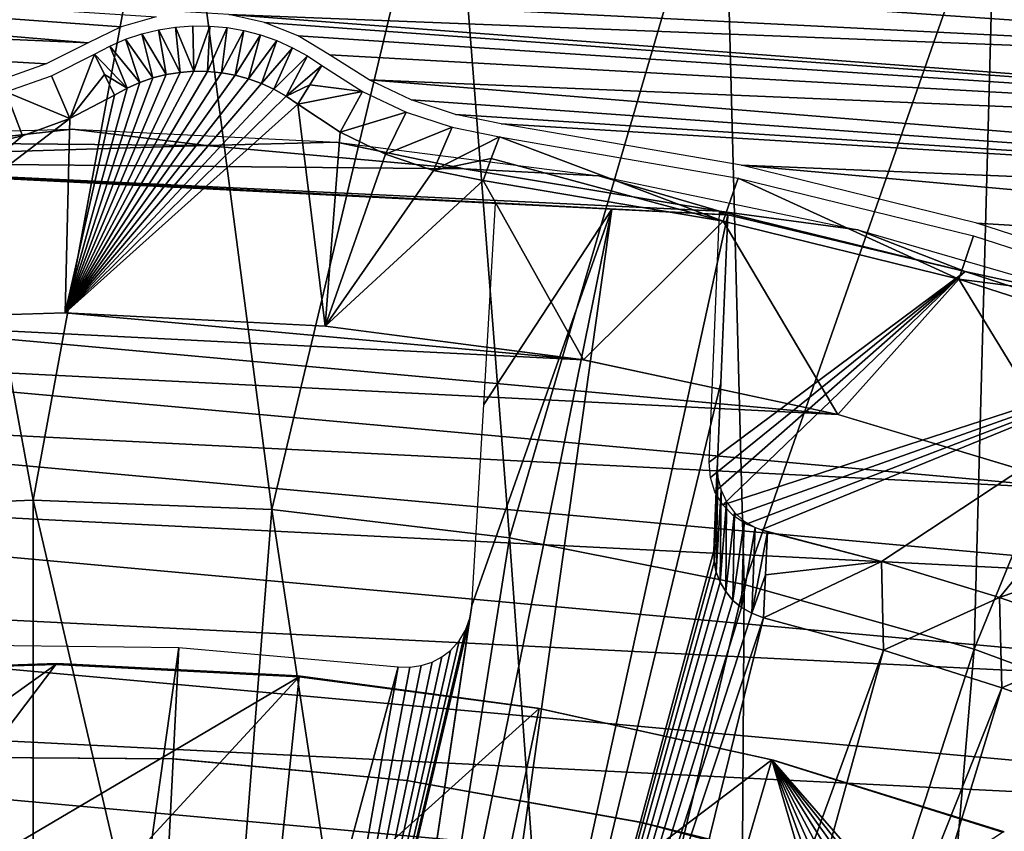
# Model space of a CAD drawing. Header units: millimetres. Extents: x -30.2 to 30.2, y -30.2 to 30.2.
# Tile 237 of 256: x -0.1 to 7.4, y 20.7 to 26.9. Entities that reach past the tile are written whole.
import ezdxf

# ---------------------------------------------------------------- set-up
doc = ezdxf.new("R2010")
doc.units = ezdxf.units.MM
doc.header["$LTSCALE"] = 52.148148
for name, color, linetype in [('1', 7, 'CONTINUOUS'), ('105', 7, 'CONTINUOUS'), ('106', 7, 'CONTINUOUS'), ('109', 7, 'CONTINUOUS'), ('141', 7, 'CONTINUOUS'), ('145', 7, 'CONTINUOUS'), ('146', 7, 'CONTINUOUS'), ('206', 7, 'CONTINUOUS'), ('209', 7, 'CONTINUOUS'), ('24', 7, 'CONTINUOUS'), ('32', 7, 'CONTINUOUS'), ('40', 7, 'CONTINUOUS'), ('50', 7, 'CONTINUOUS'), ('51', 7, 'CONTINUOUS'), ('65', 7, 'CONTINUOUS'), ('82', 7, 'CONTINUOUS'), ('89', 7, 'CONTINUOUS'), ('93', 7, 'CONTINUOUS')]:
    doc.layers.add(name, color=color, linetype=linetype)

msp = doc.modelspace()

# ---------------------------------------------------------------- linework, layer by layer
at = {"layer": '1', "color": 7, "linetype": 'CONTINUOUS'}
for points in [[(0, 23.1935, 6.367), (-1.0578, 28.9428, 6.0125), (-1.8197, 23.122, 6.367), (0, 23.1935, 6.367)], [(1.0578, 28.9428, 6.0125), (-1.0578, 28.9428, 6.0125), (0, 23.1935, 6.367), (1.0578, 28.9428, 6.0125)], [(1.8197, 23.122, 6.367), (1.0578, 28.9428, 6.0125), (0, 23.1935, 6.367), (1.8197, 23.122, 6.367)], [(3.1676, 28.7884, 6.0125), (1.0578, 28.9428, 6.0125), (1.8197, 23.122, 6.367), (3.1676, 28.7884, 6.0125)], [(3.6283, 22.908, 6.367), (3.1676, 28.7884, 6.0125), (1.8197, 23.122, 6.367), (3.6283, 22.908, 6.367)], [(5.2606, 28.4804, 6.0125), (3.1676, 28.7884, 6.0125), (3.6283, 22.908, 6.367), (5.2606, 28.4804, 6.0125)], [(5.4144, 22.5527, 6.367), (5.2606, 28.4804, 6.0125), (3.6283, 22.908, 6.367), (5.4144, 22.5527, 6.367)], [(7.3255, 28.0204, 6.0125), (5.2606, 28.4804, 6.0125), (5.4144, 22.5527, 6.367), (7.3255, 28.0204, 6.0125)], [(7.1672, 22.0584, 6.367), (7.3255, 28.0204, 6.0125), (5.4144, 22.5527, 6.367), (7.1672, 22.0584, 6.367)], [(9.3513, 27.4109, 6.0125), (7.3255, 28.0204, 6.0125), (7.1672, 22.0584, 6.367), (9.3513, 27.4109, 6.0125)], [(8.8758, 21.428, 6.367), (9.3513, 27.4109, 6.0125), (7.1672, 22.0584, 6.367), (8.8758, 21.428, 6.367)], [(0, 23.1935, 6.367), (-1.8197, 23.122, 6.367), (0, 17.3975, 6.644), (0, 23.1935, 6.367)], [(1.8197, 23.122, 6.367), (0, 23.1935, 6.367), (1.365, 17.3438, 6.644), (1.8197, 23.122, 6.367)], [(0, 23.1935, 6.367), (0, 17.3975, 6.644), (1.365, 17.3438, 6.644), (0, 23.1935, 6.367)], [(-1.8197, 23.122, 6.367), (-1.365, 17.3438, 6.644), (0, 17.3975, 6.644), (-1.8197, 23.122, 6.367)], [(1.8197, 23.122, 6.367), (1.365, 17.3438, 6.644), (2.7216, 17.1833, 6.644), (1.8197, 23.122, 6.367)], [(3.6283, 22.908, 6.367), (1.8197, 23.122, 6.367), (2.7216, 17.1833, 6.644), (3.6283, 22.908, 6.367)], [(3.6283, 22.908, 6.367), (2.7216, 17.1833, 6.644), (4.0614, 16.9168, 6.644), (3.6283, 22.908, 6.367)], [(5.4144, 22.5527, 6.367), (3.6283, 22.908, 6.367), (4.0614, 16.9168, 6.644), (5.4144, 22.5527, 6.367)], [(5.4144, 22.5527, 6.367), (4.0614, 16.9168, 6.644), (5.3761, 16.546, 6.644), (5.4144, 22.5527, 6.367)], [(7.1672, 22.0584, 6.367), (5.4144, 22.5527, 6.367), (5.3761, 16.546, 6.644), (7.1672, 22.0584, 6.367)], [(7.1672, 22.0584, 6.367), (5.3761, 16.546, 6.644), (6.6577, 16.0732, 6.644), (7.1672, 22.0584, 6.367)], [(8.8758, 21.428, 6.367), (7.1672, 22.0584, 6.367), (6.6577, 16.0732, 6.644), (8.8758, 21.428, 6.367)], [(8.8758, 21.428, 6.367), (6.6577, 16.0732, 6.644), (7.8983, 15.5013, 6.644), (8.8758, 21.428, 6.367)]]:
    msp.add_3dface(points, dxfattribs=at)
at = {"layer": '105', "color": 7, "linetype": 'CONTINUOUS'}
for points in [[(-2.7196, 25.769, -49.2), (-2.7037, 25.7682, -48.948), (5.2895, 25.3665, -49.2), (-2.7196, 25.769, -49.2)], [(-2.7196, 25.769, -49.2), (5.2895, 25.3665, -49.2), (2.5334, 25.505, -49.2096), (-2.7196, 25.769, -49.2)], [(0.0366, 25.6305, -49.2096), (-2.7196, 25.769, -49.2), (2.5334, 25.505, -49.2096), (0.0366, 25.6305, -49.2096)], [(-2.7196, 25.769, -49.2), (0.0366, 25.6305, -49.2096), (-0.1655, 25.6406, -49.2332), (-2.7196, 25.769, -49.2)], [(-2.7037, 25.7682, -48.948), (-2.6557, 25.7789, -48.7), (5.2737, 25.3673, -48.948), (-2.7037, 25.7682, -48.948)], [(5.2895, 25.3665, -49.2), (-2.7037, 25.7682, -48.948), (5.2737, 25.3673, -48.948), (5.2895, 25.3665, -49.2)], [(-2.6557, 25.7789, -48.7), (-2.6561, 25.772, -48.7), (5.2737, 25.3673, -48.948), (-2.6557, 25.7789, -48.7)], [(-2.6561, 25.772, -48.7), (5.2275, 25.3954, -48.7), (5.2737, 25.3673, -48.948), (-2.6561, 25.772, -48.7)], [(0.0366, 25.6305, -66.2096), (-0.1655, 25.6406, -66.2332), (-0.8736, 25.6762, -63.5854), (0.0366, 25.6305, -66.2096)], [(-0.7859, 25.6718, -63.7499), (0.0366, 25.6305, -66.2096), (-0.8736, 25.6762, -63.5854), (-0.7859, 25.6718, -63.7499)], [(-0.6621, 25.6656, -63.8994), (0.0366, 25.6305, -66.2096), (-0.7859, 25.6718, -63.7499), (-0.6621, 25.6656, -63.8994)], [(-0.5128, 25.6581, -64.0234), (0.0366, 25.6305, -66.2096), (-0.6621, 25.6656, -63.8994), (-0.5128, 25.6581, -64.0234)], [(2.5334, 25.505, -66.2096), (0.0366, 25.6305, -66.2096), (-0.5128, 25.6581, -64.0234), (2.5334, 25.505, -66.2096)], [(-0.3485, 25.6498, -64.1113), (2.5334, 25.505, -66.2096), (-0.5128, 25.6581, -64.0234), (-0.3485, 25.6498, -64.1113)], [(-0.1656, 25.6406, -64.1667), (2.5334, 25.505, -66.2096), (-0.3485, 25.6498, -64.1113), (-0.1656, 25.6406, -64.1667)], [(0.0366, 25.6305, -64.1904), (2.5334, 25.505, -66.2096), (-0.1656, 25.6406, -64.1667), (0.0366, 25.6305, -64.1904)], [(2.7356, 25.4948, -66.2333), (2.5334, 25.505, -66.2096), (0.0366, 25.6305, -64.1904), (2.7356, 25.4948, -66.2333)], [(2.9185, 25.4856, -66.2887), (2.7356, 25.4948, -66.2333), (0.0366, 25.6305, -64.1904), (2.9185, 25.4856, -66.2887)], [(3.0827, 25.4774, -66.3766), (2.9185, 25.4856, -66.2887), (0.0366, 25.6305, -64.1904), (3.0827, 25.4774, -66.3766)], [(2.5334, 25.505, -64.1904), (3.0827, 25.4774, -66.3766), (0.0366, 25.6305, -64.1904), (2.5334, 25.505, -64.1904)], [(3.2321, 25.4699, -66.5006), (3.0827, 25.4774, -66.3766), (2.5334, 25.505, -64.1904), (3.2321, 25.4699, -66.5006)], [(3.3559, 25.4637, -66.6501), (3.2321, 25.4699, -66.5006), (2.5334, 25.505, -64.1904), (3.3559, 25.4637, -66.6501)], [(3.4436, 25.4592, -66.8146), (3.3559, 25.4637, -66.6501), (2.5334, 25.505, -64.1904), (3.4436, 25.4592, -66.8146)], [(2.7355, 25.4948, -64.1668), (3.4436, 25.4592, -66.8146), (2.5334, 25.505, -64.1904), (2.7355, 25.4948, -64.1668)], [(2.5334, 25.505, -49.2096), (5.2895, 25.3665, -49.2), (2.7356, 25.4948, -49.2333), (2.5334, 25.505, -49.2096)], [(3.499, 25.4565, -66.9977), (3.4436, 25.4592, -66.8146), (2.7355, 25.4948, -64.1668), (3.499, 25.4565, -66.9977)], [(2.9183, 25.4856, -64.1113), (3.499, 25.4565, -66.9977), (2.7355, 25.4948, -64.1668), (2.9183, 25.4856, -64.1113)], [(2.7356, 25.4948, -49.2333), (5.2895, 25.3665, -49.2), (2.9185, 25.4856, -49.2887), (2.7356, 25.4948, -49.2333)], [(3.0826, 25.4774, -64.0235), (3.499, 25.4565, -66.9977), (2.9183, 25.4856, -64.1113), (3.0826, 25.4774, -64.0235)], [(2.9185, 25.4856, -49.2887), (5.2895, 25.3665, -49.2), (3.0827, 25.4774, -49.3766), (2.9185, 25.4856, -49.2887)], [(3.2319, 25.4699, -63.8995), (3.499, 25.4565, -66.9977), (3.0826, 25.4774, -64.0235), (3.2319, 25.4699, -63.8995)], [(3.0827, 25.4774, -49.3766), (5.2895, 25.3665, -49.2), (3.2321, 25.4699, -49.5006), (3.0827, 25.4774, -49.3766)], [(3.5225, 25.4553, -67.2), (3.499, 25.4565, -66.9977), (3.2319, 25.4699, -63.8995), (3.5225, 25.4553, -67.2)], [(3.3558, 25.4637, -63.75), (3.5225, 25.4553, -67.2), (3.2319, 25.4699, -63.8995), (3.3558, 25.4637, -63.75)], [(3.2321, 25.4699, -49.5006), (5.2895, 25.3665, -49.2), (3.3559, 25.4637, -49.6501), (3.2321, 25.4699, -49.5006)], [(3.4435, 25.4592, -63.5856), (3.5225, 25.4553, -67.2), (3.3558, 25.4637, -63.75), (3.4435, 25.4592, -63.5856)], [(3.3559, 25.4637, -49.6501), (5.2895, 25.3665, -49.2), (3.4436, 25.4592, -49.8146), (3.3559, 25.4637, -49.6501)], [(5.2895, 25.3665, -119.7641), (3.5225, 25.4553, -67.2), (3.4435, 25.4592, -63.5856), (5.2895, 25.3665, -119.7641)], [(3.4989, 25.4565, -63.4024), (5.2895, 25.3665, -119.7641), (3.4435, 25.4592, -63.5856), (3.4989, 25.4565, -63.4024)], [(3.4436, 25.4592, -49.8146), (5.2895, 25.3665, -49.2), (3.499, 25.4565, -49.9977), (3.4436, 25.4592, -49.8146)], [(3.5225, 25.4553, -63.2), (5.2895, 25.3665, -119.7641), (3.4989, 25.4565, -63.4024), (3.5225, 25.4553, -63.2)], [(3.499, 25.4565, -49.9977), (5.2895, 25.3665, -49.2), (3.5225, 25.4553, -50.2), (3.499, 25.4565, -49.9977)], [(3.5225, 25.4553, -119.9788), (3.5225, 25.4553, -67.2), (4.4078, 25.4108, -119.8862), (3.5225, 25.4553, -119.9788)], [(4.4078, 25.4108, -119.8862), (3.5225, 25.4553, -67.2), (5.2895, 25.3665, -119.7641), (4.4078, 25.4108, -119.8862)], [(5.2895, 25.3665, -49.2), (5.2895, 25.3665, -119.7641), (3.5225, 25.4553, -50.2), (5.2895, 25.3665, -49.2)], [(3.5225, 25.4553, -50.2), (5.2895, 25.3665, -119.7641), (3.5225, 25.4553, -63.2), (3.5225, 25.4553, -50.2)]]:
    msp.add_3dface(points, dxfattribs=at)
at = {"layer": '106', "color": 7, "linetype": 'CONTINUOUS'}
for points in [[(3.5225, 25.4553, -119.9788), (4.4078, 25.4108, -119.8862), (3.4321, 23.9234, -121.5113), (3.5225, 25.4553, -119.9788)], [(2.1132, 14.1359, -131.4064), (4.4078, 25.4108, -119.8862), (2.8042, 14.0152, -131.4064), (2.1132, 14.1359, -131.4064)], [(4.4078, 25.4108, -119.8862), (2.1132, 14.1359, -131.4064), (3.3417, 22.3911, -123.0437), (4.4078, 25.4108, -119.8862)], [(4.4078, 25.4108, -119.8862), (5.2895, 25.3665, -119.7641), (2.8042, 14.0152, -131.4064), (4.4078, 25.4108, -119.8862)], [(2.8042, 14.0152, -131.4064), (5.2895, 25.3665, -119.7641), (5.2365, 24.0881, -121.028), (2.8042, 14.0152, -131.4064)], [(3.4321, 23.9234, -121.5113), (4.4078, 25.4108, -119.8862), (3.3417, 22.3911, -123.0437), (3.4321, 23.9234, -121.5113)], [(5.1834, 22.8084, -122.2912), (2.8042, 14.0152, -131.4064), (5.2365, 24.0881, -121.028), (5.1834, 22.8084, -122.2912)], [(5.1864, 22.7251, -122.372), (2.8042, 14.0152, -131.4064), (5.1834, 22.8084, -122.2912), (5.1864, 22.7251, -122.372)], [(5.2025, 22.6459, -122.4457), (2.8042, 14.0152, -131.4064), (5.1864, 22.7251, -122.372), (5.2025, 22.6459, -122.4457)], [(5.2318, 22.5706, -122.5127), (2.8042, 14.0152, -131.4064), (5.2025, 22.6459, -122.4457), (5.2318, 22.5706, -122.5127)], [(5.2744, 22.4971, -122.5746), (2.8042, 14.0152, -131.4064), (5.2318, 22.5706, -122.5127), (5.2744, 22.4971, -122.5746)], [(5.3292, 22.4308, -122.6267), (2.8042, 14.0152, -131.4064), (5.2744, 22.4971, -122.5746), (5.3292, 22.4308, -122.6267)], [(5.3951, 22.3767, -122.6641), (2.8042, 14.0152, -131.4064), (5.3292, 22.4308, -122.6267), (5.3951, 22.3767, -122.6641)], [(3.3417, 22.3911, -123.0437), (2.1132, 14.1359, -131.4064), (3.3264, 22.2944, -123.1417), (3.3417, 22.3911, -123.0437)], [(5.4726, 22.3329, -122.6884), (2.8042, 14.0152, -131.4064), (5.3951, 22.3767, -122.6641), (5.4726, 22.3329, -122.6884)], [(2.1132, 14.1359, -131.4064), (1.417, 14.2226, -131.4064), (3.3264, 22.2944, -123.1417), (2.1132, 14.1359, -131.4064)], [(3.3264, 22.2944, -123.1417), (1.417, 14.2226, -131.4064), (3.2934, 22.2042, -123.236), (3.3264, 22.2944, -123.1417)], [(5.5618, 22.2989, -122.7), (2.8042, 14.0152, -131.4064), (5.4726, 22.3329, -122.6884), (5.5618, 22.2989, -122.7)], [(3.4886, 13.8607, -131.4064), (2.8042, 14.0152, -131.4064), (5.5618, 22.2989, -122.7), (3.4886, 13.8607, -131.4064)], [(6.4749, 22.0511, -122.7), (3.4886, 13.8607, -131.4064), (5.5618, 22.2989, -122.7), (6.4749, 22.0511, -122.7)], [(3.2934, 22.2042, -123.236), (1.417, 14.2226, -131.4064), (3.2436, 22.1221, -123.3247), (3.2934, 22.2042, -123.236)], [(3.2436, 22.1221, -123.3247), (1.417, 14.2226, -131.4064), (3.178, 22.0497, -123.4059), (3.2436, 22.1221, -123.3247)], [(0.0161, 14.293, -131.4064), (-0.6852, 14.2766, -131.4064), (-0.5675, 22.0927, -123.5838), (0.0161, 14.293, -131.4064)], [(1.1093, 22.0721, -123.5838), (0.0161, 14.293, -131.4064), (-0.5675, 22.0927, -123.5838), (1.1093, 22.0721, -123.5838)], [(0.7174, 14.275, -131.4064), (0.0161, 14.293, -131.4064), (1.1093, 22.0721, -123.5838), (0.7174, 14.275, -131.4064)], [(2.7797, 21.9245, -123.5838), (0.7174, 14.275, -131.4064), (1.1093, 22.0721, -123.5838), (2.7797, 21.9245, -123.5838)], [(3.178, 22.0497, -123.4059), (1.417, 14.2226, -131.4064), (3.113, 21.9996, -123.4648), (3.178, 22.0497, -123.4059)], [(4.1645, 13.6729, -131.4064), (3.4886, 13.8607, -131.4064), (6.4749, 22.0511, -122.7), (4.1645, 13.6729, -131.4064)], [(7.3771, 21.7659, -122.7), (4.1645, 13.6729, -131.4064), (6.4749, 22.0511, -122.7), (7.3771, 21.7659, -122.7)], [(3.113, 21.9996, -123.4648), (1.417, 14.2226, -131.4064), (3.0391, 21.961, -123.5134), (3.113, 21.9996, -123.4648)], [(1.417, 14.2226, -131.4064), (0.7174, 14.275, -131.4064), (2.7797, 21.9245, -123.5838), (1.417, 14.2226, -131.4064)], [(3.0391, 21.961, -123.5134), (1.417, 14.2226, -131.4064), (2.956, 21.9336, -123.5519), (3.0391, 21.961, -123.5134)], [(2.956, 21.9336, -123.5519), (1.417, 14.2226, -131.4064), (2.8696, 21.9215, -123.5753), (2.956, 21.9336, -123.5519)], [(2.8696, 21.9215, -123.5753), (1.417, 14.2226, -131.4064), (2.7797, 21.9245, -123.5838), (2.8696, 21.9215, -123.5753)], [(4.8304, 13.4521, -131.4064), (4.1645, 13.6729, -131.4064), (7.3771, 21.7659, -122.7), (4.8304, 13.4521, -131.4064)], [(8.2667, 21.4438, -122.7), (4.8304, 13.4521, -131.4064), (7.3771, 21.7659, -122.7), (8.2667, 21.4438, -122.7)], [(5.4846, 13.1988, -131.4064), (4.8304, 13.4521, -131.4064), (8.2667, 21.4438, -122.7), (5.4846, 13.1988, -131.4064)], [(9.1424, 21.0853, -122.7), (5.4846, 13.1988, -131.4064), (8.2667, 21.4438, -122.7), (9.1424, 21.0853, -122.7)], [(6.1256, 12.9138, -131.4064), (5.4846, 13.1988, -131.4064), (9.1424, 21.0853, -122.7), (6.1256, 12.9138, -131.4064)], [(10.0025, 20.6911, -122.7), (6.1256, 12.9138, -131.4064), (9.1424, 21.0853, -122.7), (10.0025, 20.6911, -122.7)], [(10.8457, 20.2619, -122.7), (6.1256, 12.9138, -131.4064), (10.0025, 20.6911, -122.7), (10.8457, 20.2619, -122.7)]]:
    msp.add_3dface(points, dxfattribs=at)
at = {"layer": '109', "color": 7, "linetype": 'CONTINUOUS'}
for points in [[(5.5441, 22.9682, -48.7), (6.4593, 22.7269, -48.7), (5.5797, 22.9573, -48.9466), (5.5441, 22.9682, -48.7)], [(5.5916, 22.9522, -49.1956), (6.4593, 22.7269, -48.7), (5.5767, 22.6257, -85.9462), (5.5916, 22.9522, -49.1956)], [(5.5797, 22.9573, -48.9466), (6.4593, 22.7269, -48.7), (5.5916, 22.9522, -49.1956), (5.5797, 22.9573, -48.9466)], [(6.4593, 22.7269, -48.7), (6.4749, 22.0511, -122.7), (5.5618, 22.2989, -122.7), (6.4593, 22.7269, -48.7)], [(6.4593, 22.7269, -48.7), (5.5618, 22.2989, -122.7), (5.5767, 22.6257, -85.9462), (6.4593, 22.7269, -48.7)], [(6.4593, 22.7269, -48.7), (7.3592, 22.4517, -48.7), (6.4749, 22.0511, -122.7), (6.4593, 22.7269, -48.7)], [(7.3592, 22.4517, -48.7), (7.3771, 21.7659, -122.7), (6.4749, 22.0511, -122.7), (7.3592, 22.4517, -48.7)], [(7.3592, 22.4517, -48.7), (8.2439, 22.1426, -48.7), (7.3771, 21.7659, -122.7), (7.3592, 22.4517, -48.7)], [(8.2439, 22.1426, -48.7), (8.2667, 21.4438, -122.7), (7.3771, 21.7659, -122.7), (8.2439, 22.1426, -48.7)]]:
    msp.add_3dface(points, dxfattribs=at)
at = {"layer": '141', "color": 7, "linetype": 'CONTINUOUS'}
for points in [[(5.1834, 22.8084, -122.2912), (5.2365, 24.0881, -121.028), (5.2895, 25.3665, -49.2), (5.1834, 22.8084, -122.2912)], [(5.1834, 22.8084, -122.2912), (5.2895, 25.3665, -49.2), (5.2104, 23.4587, -49.2), (5.1834, 22.8084, -122.2912)], [(5.2895, 25.3665, -119.7641), (5.2895, 25.3665, -49.2), (5.2365, 24.0881, -121.028), (5.2895, 25.3665, -119.7641)]]:
    msp.add_3dface(points, dxfattribs=at)
at = {"layer": '145', "color": 7, "linetype": 'CONTINUOUS'}
for points in [[(5.1834, 22.8084, -122.2912), (5.2104, 23.4587, -49.2), (5.2153, 23.3647, -49.1992), (5.1834, 22.8084, -122.2912)], [(5.1864, 22.7251, -122.372), (5.1834, 22.8084, -122.2912), (5.2153, 23.3647, -49.1992), (5.1864, 22.7251, -122.372)], [(5.2025, 22.6459, -122.4457), (5.1864, 22.7251, -122.372), (5.2153, 23.3647, -49.1992), (5.2025, 22.6459, -122.4457)], [(5.2393, 23.2691, -49.1983), (5.2025, 22.6459, -122.4457), (5.2153, 23.3647, -49.1992), (5.2393, 23.2691, -49.1983)], [(5.2318, 22.5706, -122.5127), (5.2025, 22.6459, -122.4457), (5.2393, 23.2691, -49.1983), (5.2318, 22.5706, -122.5127)], [(5.2816, 23.18, -49.1975), (5.2318, 22.5706, -122.5127), (5.2393, 23.2691, -49.1983), (5.2816, 23.18, -49.1975)], [(5.2744, 22.4971, -122.5746), (5.2318, 22.5706, -122.5127), (5.2816, 23.18, -49.1975), (5.2744, 22.4971, -122.5746)], [(5.3405, 23.101, -49.1969), (5.2744, 22.4971, -122.5746), (5.2816, 23.18, -49.1975), (5.3405, 23.101, -49.1969)], [(5.3292, 22.4308, -122.6267), (5.2744, 22.4971, -122.5746), (5.3405, 23.101, -49.1969), (5.3292, 22.4308, -122.6267)], [(5.4138, 23.0351, -49.1963), (5.3292, 22.4308, -122.6267), (5.3405, 23.101, -49.1969), (5.4138, 23.0351, -49.1963)], [(5.3951, 22.3767, -122.6641), (5.3292, 22.4308, -122.6267), (5.4138, 23.0351, -49.1963), (5.3951, 22.3767, -122.6641)], [(5.4986, 22.9849, -49.1959), (5.3951, 22.3767, -122.6641), (5.4138, 23.0351, -49.1963), (5.4986, 22.9849, -49.1959)], [(5.4726, 22.3329, -122.6884), (5.3951, 22.3767, -122.6641), (5.4986, 22.9849, -49.1959), (5.4726, 22.3329, -122.6884)], [(5.5916, 22.9522, -49.1956), (5.4726, 22.3329, -122.6884), (5.4986, 22.9849, -49.1959), (5.5916, 22.9522, -49.1956)], [(5.4726, 22.3329, -122.6884), (5.5916, 22.9522, -49.1956), (5.5767, 22.6257, -85.9462), (5.4726, 22.3329, -122.6884)], [(5.5618, 22.2989, -122.7), (5.4726, 22.3329, -122.6884), (5.5767, 22.6257, -85.9462), (5.5618, 22.2989, -122.7)]]:
    msp.add_3dface(points, dxfattribs=at)
at = {"layer": '146', "color": 7, "linetype": 'CONTINUOUS'}
for points in [[(0.2996, 26.0204, -46), (-0.6601, 25.9124, -48.7), (-1.714, 25.9656, -46), (0.2996, 26.0204, -46)], [(1.3195, 25.8942, -48.7), (-0.6601, 25.9124, -48.7), (0.2996, 26.0204, -46), (1.3195, 25.8942, -48.7)], [(2.3111, 25.9193, -46), (1.3195, 25.8942, -48.7), (0.2996, 26.0204, -46), (2.3111, 25.9193, -46)], [(3.2819, 25.7176, -48.7), (1.3195, 25.8942, -48.7), (2.3111, 25.9193, -46), (3.2819, 25.7176, -48.7)], [(4.309, 25.6629, -46), (3.2819, 25.7176, -48.7), (2.3111, 25.9193, -46), (4.309, 25.6629, -46)], [(5.2275, 25.3954, -48.7), (3.2819, 25.7176, -48.7), (4.309, 25.6629, -46), (5.2275, 25.3954, -48.7)], [(6.2815, 25.2526, -46), (5.2275, 25.3954, -48.7), (4.309, 25.6629, -46), (6.2815, 25.2526, -46)], [(7.098, 24.9364, -48.7), (5.2275, 25.3954, -48.7), (6.2815, 25.2526, -46), (7.098, 24.9364, -48.7)], [(8.2163, 24.6909, -46), (7.098, 24.9364, -48.7), (6.2815, 25.2526, -46), (8.2163, 24.6909, -46)], [(8.9144, 24.3471, -48.7), (7.098, 24.9364, -48.7), (8.2163, 24.6909, -46), (8.9144, 24.3471, -48.7)]]:
    msp.add_3dface(points, dxfattribs=at)
at = {"layer": '206', "color": 7, "linetype": 'CONTINUOUS'}
for points in [[(-3.0855, 19.6098, -121.7), (-1.4502, 19.7966, -121.7), (0.1735, 21.9427, -121.7), (-3.0855, 19.6098, -121.7)], [(-1.6689, 21.8847, -121.7), (-3.0855, 19.6098, -121.7), (0.1735, 21.9427, -121.7), (-1.6689, 21.8847, -121.7)], [(0.1735, 21.9427, -121.7), (-1.4502, 19.7966, -121.7), (2.0274, 21.8495, -121.7), (0.1735, 21.9427, -121.7)], [(-1.4502, 19.7966, -121.7), (0.1814, 19.8491, -121.7), (2.0274, 21.8495, -121.7), (-1.4502, 19.7966, -121.7)], [(0.1814, 19.8491, -121.7), (1.8096, 19.7673, -121.7), (2.0274, 21.8495, -121.7), (0.1814, 19.8491, -121.7)], [(2.0274, 21.8495, -121.7), (1.8096, 19.7673, -121.7), (3.8547, 21.6071, -121.7), (2.0274, 21.8495, -121.7)], [(1.8096, 19.7673, -121.7), (3.4276, 19.5515, -121.7), (3.8547, 21.6071, -121.7), (1.8096, 19.7673, -121.7)], [(3.8547, 21.6071, -121.7), (3.4276, 19.5515, -121.7), (5.6266, 21.2155, -121.7), (3.8547, 21.6071, -121.7)], [(3.4276, 19.5515, -121.7), (5.0357, 19.2017, -121.7), (5.6266, 21.2155, -121.7), (3.4276, 19.5515, -121.7)], [(5.0357, 19.2017, -121.7), (5.9777, 20.0111, -121.7), (5.6266, 21.2155, -121.7), (5.0357, 19.2017, -121.7)], [(5.6266, 21.2155, -121.7), (5.9777, 20.0111, -121.7), (6.0408, 20.0674, -121.7), (5.6266, 21.2155, -121.7)], [(7.3816, 20.6651, -121.7), (5.6266, 21.2155, -121.7), (6.568, 20.1334, -121.7), (7.3816, 20.6651, -121.7)], [(6.568, 20.1334, -121.7), (5.6266, 21.2155, -121.7), (6.4717, 20.1586, -121.7), (6.568, 20.1334, -121.7)], [(6.4717, 20.1586, -121.7), (5.6266, 21.2155, -121.7), (6.3759, 20.1682, -121.7), (6.4717, 20.1586, -121.7)], [(6.3759, 20.1682, -121.7), (5.6266, 21.2155, -121.7), (6.2805, 20.1624, -121.7), (6.3759, 20.1682, -121.7)], [(6.2805, 20.1624, -121.7), (5.6266, 21.2155, -121.7), (6.1923, 20.143, -121.7), (6.2805, 20.1624, -121.7)], [(6.1923, 20.143, -121.7), (5.6266, 21.2155, -121.7), (6.1124, 20.1113, -121.7), (6.1923, 20.143, -121.7)], [(6.1124, 20.1113, -121.7), (5.6266, 21.2155, -121.7), (6.0408, 20.0674, -121.7), (6.1124, 20.1113, -121.7)]]:
    msp.add_3dface(points, dxfattribs=at)
at = {"layer": '209', "color": 7, "linetype": 'CONTINUOUS'}
for points in [[(-1.6689, 21.8847, -121.7), (0.1735, 21.9427, -121.7), (-1.6558, 21.8874, -34.7), (-1.6689, 21.8847, -121.7)], [(-1.6558, 21.8874, -34.7), (0.1735, 21.9427, -121.7), (0.1824, 21.9492, -34.7), (-1.6558, 21.8874, -34.7)], [(0.1735, 21.9427, -121.7), (2.0274, 21.8495, -121.7), (0.1824, 21.9492, -34.7), (0.1735, 21.9427, -121.7)], [(0.1824, 21.9492, -34.7), (2.0274, 21.8495, -121.7), (2.0193, 21.8569, -34.7), (0.1824, 21.9492, -34.7)], [(2.0274, 21.8495, -121.7), (3.8547, 21.6071, -121.7), (2.0193, 21.8569, -34.7), (2.0274, 21.8495, -121.7)], [(2.0193, 21.8569, -34.7), (3.8547, 21.6071, -121.7), (3.842, 21.6111, -34.7), (2.0193, 21.8569, -34.7)], [(3.8547, 21.6071, -121.7), (5.6266, 21.2155, -121.7), (3.842, 21.6111, -34.7), (3.8547, 21.6071, -121.7)], [(3.842, 21.6111, -34.7), (5.6266, 21.2155, -121.7), (5.6377, 21.2136, -34.7), (3.842, 21.6111, -34.7)], [(5.6266, 21.2155, -121.7), (7.3816, 20.6651, -121.7), (5.6377, 21.2136, -34.7), (5.6266, 21.2155, -121.7)], [(5.6377, 21.2136, -34.7), (7.3816, 20.6651, -121.7), (7.3939, 20.6671, -34.7), (5.6377, 21.2136, -34.7)]]:
    msp.add_3dface(points, dxfattribs=at)
at = {"layer": '24', "color": 7, "linetype": 'CONTINUOUS'}
for points in [[(3.5523, 25.9615, -36.0965), (5.255, 25.3179, -46), (3.4897, 25.7955, -41.0481), (3.5523, 25.9615, -36.0965)], [(5.37, 25.6473, -36.0965), (5.255, 25.3179, -46), (3.5523, 25.9615, -36.0965), (5.37, 25.6473, -36.0965)], [(5.255, 25.3179, -46), (3.427, 25.6295, -46), (3.4897, 25.7955, -41.0481), (5.255, 25.3179, -46)], [(7.0506, 24.8777, -46), (5.255, 25.3179, -46), (5.37, 25.6473, -36.0965), (7.0506, 24.8777, -46)], [(7.1611, 25.2059, -36.0965), (7.0506, 24.8777, -46), (5.37, 25.6473, -36.0965), (7.1611, 25.2059, -36.0965)], [(8.9167, 24.6396, -36.0965), (7.0506, 24.8777, -46), (7.1611, 25.2059, -36.0965), (8.9167, 24.6396, -36.0965)], [(8.8145, 24.3088, -46), (7.0506, 24.8777, -46), (8.9167, 24.6396, -36.0965), (8.8145, 24.3088, -46)]]:
    msp.add_3dface(points, dxfattribs=at)
at = {"layer": '32', "color": 7, "linetype": 'CONTINUOUS'}
for points in [[(1.2249, 26.4598, -46), (1.3298, 26.4591, -46), (0.2458, 24.6196, -46), (1.2249, 26.4598, -46)], [(1.1193, 26.4517, -46), (1.2249, 26.4598, -46), (0.2458, 24.6196, -46), (1.1193, 26.4517, -46)], [(1.3298, 26.4591, -46), (1.4342, 26.4493, -46), (0.2458, 24.6196, -46), (1.3298, 26.4591, -46)], [(1.0149, 26.4347, -46), (1.1193, 26.4517, -46), (0.2458, 24.6196, -46), (1.0149, 26.4347, -46)], [(1.4342, 26.4493, -46), (1.5385, 26.4306, -46), (0.2458, 24.6196, -46), (1.4342, 26.4493, -46)], [(0.9134, 26.409, -46), (1.0149, 26.4347, -46), (0.2458, 24.6196, -46), (0.9134, 26.409, -46)], [(1.5385, 26.4306, -46), (1.6406, 26.4033, -46), (0.2458, 24.6196, -46), (1.5385, 26.4306, -46)], [(0.8142, 26.3746, -46), (0.9134, 26.409, -46), (0.2458, 24.6196, -46), (0.8142, 26.3746, -46)], [(1.6406, 26.4033, -46), (1.739, 26.3676, -46), (0.2458, 24.6196, -46), (1.6406, 26.4033, -46)], [(0.7168, 26.3314, -46), (0.8142, 26.3746, -46), (0.2458, 24.6196, -46), (0.7168, 26.3314, -46)], [(1.739, 26.3676, -46), (1.8343, 26.3234, -46), (0.2458, 24.6196, -46), (1.739, 26.3676, -46)], [(0.6214, 26.2795, -46), (0.7168, 26.3314, -46), (0.2458, 24.6196, -46), (0.6214, 26.2795, -46)], [(1.8343, 26.3234, -46), (1.9269, 26.2706, -46), (0.2458, 24.6196, -46), (1.8343, 26.3234, -46)], [(0.2796, 26.1005, -46), (0.6214, 26.2795, -46), (0.2458, 24.6196, -46), (0.2796, 26.1005, -46)], [(1.9269, 26.2706, -46), (2.0166, 26.2094, -46), (0.2458, 24.6196, -46), (1.9269, 26.2706, -46)], [(0.2458, 24.6196, -46), (2.0166, 26.2094, -46), (2.2239, 24.5202, -46), (0.2458, 24.6196, -46)], [(2.0166, 26.2094, -46), (2.3387, 25.997, -46), (2.2239, 24.5202, -46), (2.0166, 26.2094, -46)], [(-0.0812, 25.9673, -46), (0.2796, 26.1005, -46), (-1.7382, 24.5595, -46), (-0.0812, 25.9673, -46)], [(-1.7382, 24.5595, -46), (0.2796, 26.1005, -46), (0.2458, 24.6196, -46), (-1.7382, 24.5595, -46)], [(-0.4561, 25.8813, -46), (-0.0812, 25.9673, -46), (-1.7382, 24.5595, -46), (-0.4561, 25.8813, -46)], [(2.3387, 25.997, -46), (2.6844, 25.8283, -46), (2.2239, 24.5202, -46), (2.3387, 25.997, -46)], [(2.6844, 25.8283, -46), (3.0487, 25.7051, -46), (2.2239, 24.5202, -46), (2.6844, 25.8283, -46)], [(3.0487, 25.7051, -46), (3.427, 25.6295, -46), (2.2239, 24.5202, -46), (3.0487, 25.7051, -46)], [(2.2239, 24.5202, -46), (3.427, 25.6295, -46), (4.1919, 24.2614, -46), (2.2239, 24.5202, -46)], [(3.427, 25.6295, -46), (5.255, 25.3179, -46), (4.1919, 24.2614, -46), (3.427, 25.6295, -46)], [(4.1919, 24.2614, -46), (5.255, 25.3179, -46), (6.1289, 23.8457, -46), (4.1919, 24.2614, -46)], [(5.255, 25.3179, -46), (7.0506, 24.8777, -46), (6.1289, 23.8457, -46), (5.255, 25.3179, -46)], [(6.1289, 23.8457, -46), (7.0506, 24.8777, -46), (8.0287, 23.2752, -46), (6.1289, 23.8457, -46)], [(7.0506, 24.8777, -46), (8.8145, 24.3088, -46), (8.0287, 23.2752, -46), (7.0506, 24.8777, -46)]]:
    msp.add_3dface(points, dxfattribs=at)
at = {"layer": '40', "color": 7, "linetype": 'CONTINUOUS'}
for points in [[(0.9565, 26.7758, -36.0965), (1.0149, 26.4347, -46), (0.8294, 26.7449, -36.0965), (0.9565, 26.7758, -36.0965)], [(1.0858, 26.7961, -36.0965), (1.1193, 26.4517, -46), (0.9565, 26.7758, -36.0965), (1.0858, 26.7961, -36.0965)], [(1.1193, 26.4517, -46), (1.0149, 26.4347, -46), (0.9565, 26.7758, -36.0965), (1.1193, 26.4517, -46)], [(1.2163, 26.8057, -36.0965), (1.2249, 26.4598, -46), (1.0858, 26.7961, -36.0965), (1.2163, 26.8057, -36.0965)], [(1.2249, 26.4598, -46), (1.1193, 26.4517, -46), (1.0858, 26.7961, -36.0965), (1.2249, 26.4598, -46)], [(1.3471, 26.8045, -36.0965), (1.2249, 26.4598, -46), (1.2163, 26.8057, -36.0965), (1.3471, 26.8045, -36.0965)], [(1.3298, 26.4591, -46), (1.2249, 26.4598, -46), (1.3471, 26.8045, -36.0965), (1.3298, 26.4591, -46)], [(1.4775, 26.7925, -36.0965), (1.3298, 26.4591, -46), (1.3471, 26.8045, -36.0965), (1.4775, 26.7925, -36.0965)], [(1.4342, 26.4493, -46), (1.3298, 26.4591, -46), (1.4775, 26.7925, -36.0965), (1.4342, 26.4493, -46)], [(1.6063, 26.7699, -36.0965), (1.4342, 26.4493, -46), (1.4775, 26.7925, -36.0965), (1.6063, 26.7699, -36.0965)], [(1.5385, 26.4306, -46), (1.4342, 26.4493, -46), (1.6063, 26.7699, -36.0965), (1.5385, 26.4306, -46)], [(1.7329, 26.7367, -36.0965), (1.5385, 26.4306, -46), (1.6063, 26.7699, -36.0965), (1.7329, 26.7367, -36.0965)], [(0.7052, 26.7036, -36.0965), (0.8142, 26.3746, -46), (0.5848, 26.6523, -36.0965), (0.7052, 26.7036, -36.0965)], [(0.8294, 26.7449, -36.0965), (0.9134, 26.409, -46), (0.7052, 26.7036, -36.0965), (0.8294, 26.7449, -36.0965)], [(0.9134, 26.409, -46), (0.8142, 26.3746, -46), (0.7052, 26.7036, -36.0965), (0.9134, 26.409, -46)], [(1.0149, 26.4347, -46), (0.9134, 26.409, -46), (0.8294, 26.7449, -36.0965), (1.0149, 26.4347, -46)], [(1.6406, 26.4033, -46), (1.5385, 26.4306, -46), (1.7329, 26.7367, -36.0965), (1.6406, 26.4033, -46)], [(1.8563, 26.6933, -36.0965), (1.6406, 26.4033, -46), (1.7329, 26.7367, -36.0965), (1.8563, 26.6933, -36.0965)], [(1.739, 26.3676, -46), (1.6406, 26.4033, -46), (1.8563, 26.6933, -36.0965), (1.739, 26.3676, -46)], [(1.9758, 26.6398, -36.0965), (1.739, 26.3676, -46), (1.8563, 26.6933, -36.0965), (1.9758, 26.6398, -36.0965)], [(0.5848, 26.6523, -36.0965), (0.7168, 26.3314, -46), (0.4691, 26.5912, -36.0965), (0.5848, 26.6523, -36.0965)], [(0.8142, 26.3746, -46), (0.7168, 26.3314, -46), (0.5848, 26.6523, -36.0965), (0.8142, 26.3746, -46)], [(1.8343, 26.3234, -46), (1.739, 26.3676, -46), (1.9758, 26.6398, -36.0965), (1.8343, 26.3234, -46)], [(2.0904, 26.5766, -36.0965), (1.8343, 26.3234, -46), (1.9758, 26.6398, -36.0965), (2.0904, 26.5766, -36.0965)], [(0.4691, 26.5912, -36.0965), (0.7168, 26.3314, -46), (0.5452, 26.4354, -41.0479), (0.4691, 26.5912, -36.0965)], [(1.9269, 26.2706, -46), (1.8343, 26.3234, -46), (2.0904, 26.5766, -36.0965), (1.9269, 26.2706, -46)], [(2.1994, 26.5043, -36.0965), (1.9269, 26.2706, -46), (2.0904, 26.5766, -36.0965), (2.1994, 26.5043, -36.0965)], [(2.1081, 26.3569, -41.0479), (1.9269, 26.2706, -46), (2.1994, 26.5043, -36.0965), (2.1081, 26.3569, -41.0479)], [(0.7168, 26.3314, -46), (0.6214, 26.2795, -46), (0.5452, 26.4354, -41.0479), (0.7168, 26.3314, -46)], [(2.0166, 26.2094, -46), (1.9269, 26.2706, -46), (2.1081, 26.3569, -41.0479), (2.0166, 26.2094, -46)]]:
    msp.add_3dface(points, dxfattribs=at)
at = {"layer": '50', "color": 7, "linetype": 'CONTINUOUS'}
for points in [[(2.1081, 26.3569, -41.0479), (2.1994, 26.5043, -36.0965), (2.51, 26.3071, -36.0964), (2.1081, 26.3569, -41.0479)], [(2.0166, 26.2094, -46), (2.1081, 26.3569, -41.0479), (2.51, 26.3071, -36.0964), (2.0166, 26.2094, -46)], [(2.3387, 25.997, -46), (2.0166, 26.2094, -46), (2.51, 26.3071, -36.0964), (2.3387, 25.997, -46)], [(2.8424, 26.1494, -36.0964), (2.3387, 25.997, -46), (2.51, 26.3071, -36.0964), (2.8424, 26.1494, -36.0964)], [(2.6844, 25.8283, -46), (2.3387, 25.997, -46), (2.8424, 26.1494, -36.0964), (2.6844, 25.8283, -46)], [(3.1916, 26.0337, -36.0964), (2.6844, 25.8283, -46), (2.8424, 26.1494, -36.0964), (3.1916, 26.0337, -36.0964)], [(3.0487, 25.7051, -46), (2.6844, 25.8283, -46), (3.1916, 26.0337, -36.0964), (3.0487, 25.7051, -46)], [(3.5523, 25.9615, -36.0965), (3.0487, 25.7051, -46), (3.1916, 26.0337, -36.0964), (3.5523, 25.9615, -36.0965)], [(3.5523, 25.9615, -36.0965), (3.4897, 25.7955, -41.0481), (3.0487, 25.7051, -46), (3.5523, 25.9615, -36.0965)], [(3.4897, 25.7955, -41.0481), (3.427, 25.6295, -46), (3.0487, 25.7051, -46), (3.4897, 25.7955, -41.0481)]]:
    msp.add_3dface(points, dxfattribs=at)
at = {"layer": '51', "color": 7, "linetype": 'CONTINUOUS'}
for points in [[(0.4691, 26.5912, -36.0965), (0.2796, 26.1005, -46), (0.1403, 26.4262, -36.0964), (0.4691, 26.5912, -36.0965)], [(0.2796, 26.1005, -46), (0.4691, 26.5912, -36.0965), (0.5452, 26.4354, -41.0479), (0.2796, 26.1005, -46)], [(0.1403, 26.4262, -36.0964), (0.2796, 26.1005, -46), (-0.2062, 26.3026, -36.0964), (0.1403, 26.4262, -36.0964)], [(0.6214, 26.2795, -46), (0.2796, 26.1005, -46), (0.5452, 26.4354, -41.0479), (0.6214, 26.2795, -46)], [(-0.0812, 25.9673, -46), (-0.4561, 25.8813, -46), (-0.2062, 26.3026, -36.0964), (-0.0812, 25.9673, -46)], [(0.2796, 26.1005, -46), (-0.0812, 25.9673, -46), (-0.2062, 26.3026, -36.0964), (0.2796, 26.1005, -46)]]:
    msp.add_3dface(points, dxfattribs=at)
at = {"layer": '65', "color": 7, "linetype": 'CONTINUOUS'}
for points in [[(-10.3057, 28.0672, -36), (14.0365, 26.3999, -36), (-11.3253, 27.6715, -36), (-10.3057, 28.0672, -36)], [(13.0633, 26.8947, -36), (14.0365, 26.3999, -36), (-10.3057, 28.0672, -36), (13.0633, 26.8947, -36)], [(-11.3253, 27.6715, -36), (0.4188, 26.6776, -36), (-12.3274, 27.24, -36), (-11.3253, 27.6715, -36)], [(0.6712, 26.7976, -36), (0.4188, 26.6776, -36), (-11.3253, 27.6715, -36), (0.6712, 26.7976, -36)], [(0.9374, 26.8738, -36), (0.6712, 26.7976, -36), (-11.3253, 27.6715, -36), (0.9374, 26.8738, -36)], [(14.0365, 26.3999, -36), (1.4907, 26.8916, -36), (-11.3253, 27.6715, -36), (14.0365, 26.3999, -36)], [(0.1006, 26.5179, -36), (-0.234, 26.3987, -36), (-12.3274, 27.24, -36), (0.1006, 26.5179, -36)], [(0.4188, 26.6776, -36), (0.1006, 26.5179, -36), (-12.3274, 27.24, -36), (0.4188, 26.6776, -36)], [(1.7617, 26.8323, -36), (1.4907, 26.8916, -36), (14.9888, 25.8712, -36), (1.7617, 26.8323, -36)], [(14.9888, 25.8712, -36), (1.4907, 26.8916, -36), (14.0365, 26.3999, -36), (14.9888, 25.8712, -36)], [(2.019, 26.7298, -36), (1.7617, 26.8323, -36), (14.9888, 25.8712, -36), (2.019, 26.7298, -36)], [(2.2581, 26.5852, -36), (2.019, 26.7298, -36), (14.9888, 25.8712, -36), (2.2581, 26.5852, -36)], [(2.5587, 26.3944, -36), (2.2581, 26.5852, -36), (14.9888, 25.8712, -36), (2.5587, 26.3944, -36)], [(2.8796, 26.2422, -36), (2.5587, 26.3944, -36), (15.9203, 25.3086, -36), (2.8796, 26.2422, -36)], [(15.9203, 25.3086, -36), (2.5587, 26.3944, -36), (14.9888, 25.8712, -36), (15.9203, 25.3086, -36)], [(3.2167, 26.1304, -36), (2.8796, 26.2422, -36), (15.9203, 25.3086, -36), (3.2167, 26.1304, -36)], [(3.5658, 26.0605, -36), (3.2167, 26.1304, -36), (15.9203, 25.3086, -36), (3.5658, 26.0605, -36)], [(5.3927, 25.7445, -36), (3.5658, 26.0605, -36), (15.9203, 25.3086, -36), (5.3927, 25.7445, -36)], [(7.1877, 25.3022, -36), (5.3927, 25.7445, -36), (16.8327, 24.711, -36), (7.1877, 25.3022, -36)], [(16.8327, 24.711, -36), (5.3927, 25.7445, -36), (15.9203, 25.3086, -36), (16.8327, 24.711, -36)], [(8.9513, 24.7333, -36), (7.1877, 25.3022, -36), (16.8327, 24.711, -36), (8.9513, 24.7333, -36)]]:
    msp.add_3dface(points, dxfattribs=at)
at = {"layer": '82', "color": 7, "linetype": 'CONTINUOUS'}
for points in [[(0.2434, 24.6196, -30), (4.1897, 24.2617, -30), (-1.736, 24.5595, -30), (0.2434, 24.6196, -30)], [(2.2263, 24.52, -30), (4.1897, 24.2617, -30), (0.2434, 24.6196, -30), (2.2263, 24.52, -30)], [(-1.736, 24.5595, -30), (6.1307, 23.8454, -30), (-3.709, 24.3399, -30), (-1.736, 24.5595, -30)], [(4.1897, 24.2617, -30), (6.1307, 23.8454, -30), (-1.736, 24.5595, -30), (4.1897, 24.2617, -30)], [(-3.709, 24.3399, -30), (8.0276, 23.2753, -30), (-5.6535, 23.9628, -30), (-3.709, 24.3399, -30)], [(6.1307, 23.8454, -30), (8.0276, 23.2753, -30), (-3.709, 24.3399, -30), (6.1307, 23.8454, -30)], [(-5.6535, 23.9628, -30), (9.876, 22.5534, -30), (-7.565, 23.43, -30), (-5.6535, 23.9628, -30)], [(8.0276, 23.2753, -30), (9.876, 22.5534, -30), (-5.6535, 23.9628, -30), (8.0276, 23.2753, -30)], [(-7.565, 23.43, -30), (11.6577, 21.6859, -30), (-9.4246, 22.7454, -30), (-7.565, 23.43, -30)], [(9.876, 22.5534, -30), (11.6577, 21.6859, -30), (-7.565, 23.43, -30), (9.876, 22.5534, -30)], [(-9.4246, 22.7454, -30), (13.3652, 20.6776, -30), (-11.2247, 21.9134, -30), (-9.4246, 22.7454, -30)], [(11.6577, 21.6859, -30), (13.3652, 20.6776, -30), (-9.4246, 22.7454, -30), (11.6577, 21.6859, -30)], [(-11.2247, 21.9134, -30), (14.9858, 19.5347, -30), (-12.9517, 20.9388, -30), (-11.2247, 21.9134, -30)], [(13.3652, 20.6776, -30), (14.9858, 19.5347, -30), (-11.2247, 21.9134, -30), (13.3652, 20.6776, -30)], [(0.9646, 19.1923, -30), (-0.7704, 19.2013, -30), (-12.9517, 20.9388, -30), (0.9646, 19.1923, -30)], [(16.5085, 18.2664, -30), (0.9646, 19.1923, -30), (-12.9517, 20.9388, -30), (16.5085, 18.2664, -30)], [(14.9858, 19.5347, -30), (16.5085, 18.2664, -30), (-12.9517, 20.9388, -30), (14.9858, 19.5347, -30)]]:
    msp.add_3dface(points, dxfattribs=at)
at = {"layer": '89', "color": 7, "linetype": 'CONTINUOUS'}
for points in [[(1.0602, 21.2235, -36.0221), (-0.7216, 21.2377, -31.0221), (-0.7338, 21.2373, -36.0221), (1.0602, 21.2235, -36.0221)], [(1.0731, 21.2229, -31.0221), (-0.7216, 21.2377, -31.0221), (1.0602, 21.2235, -36.0221), (1.0731, 21.2229, -31.0221)], [(2.8474, 21.0584, -36.0221), (1.0731, 21.2229, -31.0221), (1.0602, 21.2235, -36.0221), (2.8474, 21.0584, -36.0221)], [(2.8594, 21.0567, -31.0221), (1.0731, 21.2229, -31.0221), (2.8474, 21.0584, -36.0221), (2.8594, 21.0567, -31.0221)], [(4.6153, 20.7427, -36.0221), (2.8594, 21.0567, -31.0221), (2.8474, 21.0584, -36.0221), (4.6153, 20.7427, -36.0221)], [(4.6247, 20.7406, -31.0221), (2.8594, 21.0567, -31.0221), (4.6153, 20.7427, -36.0221), (4.6247, 20.7406, -31.0221)], [(5.4881, 20.5291, -36.0221), (4.6247, 20.7406, -31.0221), (4.6153, 20.7427, -36.0221), (5.4881, 20.5291, -36.0221)], [(6.357, 20.2769, -31.0221), (4.6247, 20.7406, -31.0221), (6.3515, 20.2786, -36.0221), (6.357, 20.2769, -31.0221)], [(6.3515, 20.2786, -36.0221), (4.6247, 20.7406, -31.0221), (5.4881, 20.5291, -36.0221), (6.3515, 20.2786, -36.0221)]]:
    msp.add_3dface(points, dxfattribs=at)
at = {"layer": '93', "color": 7, "linetype": 'CONTINUOUS'}
for points in [[(1.3195, 25.8942, -48.7), (-2.6561, 25.772, -48.7), (-0.6601, 25.9124, -48.7), (1.3195, 25.8942, -48.7)], [(3.2819, 25.7176, -48.7), (-2.6561, 25.772, -48.7), (1.3195, 25.8942, -48.7), (3.2819, 25.7176, -48.7)], [(5.2275, 25.3954, -48.7), (-2.6561, 25.772, -48.7), (3.2819, 25.7176, -48.7), (5.2275, 25.3954, -48.7)], [(5.1486, 23.4822, -48.7), (5.227, 25.3825, -48.7), (7.098, 24.9364, -48.7), (5.1486, 23.4822, -48.7)], [(5.227, 25.3825, -48.7), (5.2275, 25.3954, -48.7), (7.098, 24.9364, -48.7), (5.227, 25.3825, -48.7)], [(5.1584, 23.3653, -48.7), (5.1486, 23.4822, -48.7), (7.098, 24.9364, -48.7), (5.1584, 23.3653, -48.7)], [(5.1923, 23.2584, -48.7), (5.1584, 23.3653, -48.7), (7.098, 24.9364, -48.7), (5.1923, 23.2584, -48.7)], [(5.252, 23.159, -48.7), (5.1923, 23.2584, -48.7), (7.098, 24.9364, -48.7), (5.252, 23.159, -48.7)], [(8.9144, 24.3471, -48.7), (5.252, 23.159, -48.7), (7.098, 24.9364, -48.7), (8.9144, 24.3471, -48.7)], [(5.3327, 23.0743, -48.7), (5.252, 23.159, -48.7), (8.9144, 24.3471, -48.7), (5.3327, 23.0743, -48.7)], [(5.4295, 23.0115, -48.7), (5.3327, 23.0743, -48.7), (8.9144, 24.3471, -48.7), (5.4295, 23.0115, -48.7)], [(5.5441, 22.9682, -48.7), (5.4295, 23.0115, -48.7), (8.9144, 24.3471, -48.7), (5.5441, 22.9682, -48.7)], [(6.4593, 22.7269, -48.7), (5.5441, 22.9682, -48.7), (8.9144, 24.3471, -48.7), (6.4593, 22.7269, -48.7)], [(7.3592, 22.4517, -48.7), (6.4593, 22.7269, -48.7), (8.9144, 24.3471, -48.7), (7.3592, 22.4517, -48.7)], [(10.6777, 23.627, -48.7), (7.3592, 22.4517, -48.7), (8.9144, 24.3471, -48.7), (10.6777, 23.627, -48.7)], [(8.2439, 22.1426, -48.7), (7.3592, 22.4517, -48.7), (10.6777, 23.627, -48.7), (8.2439, 22.1426, -48.7)]]:
    msp.add_3dface(points, dxfattribs=at)

doc.saveas('drawing.dxf')
